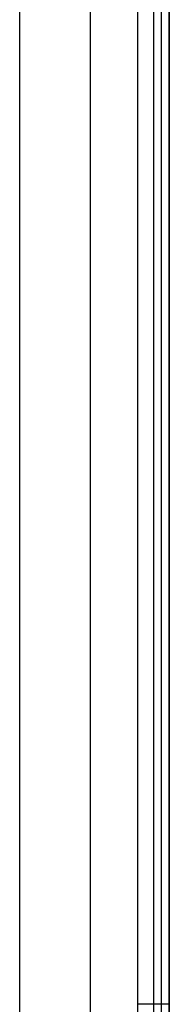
# Model space of a CAD drawing. Header units: millimetres. Extents: x -5 to 795, y 0 to 250.
# Tile 45 of 55: x 785.5 to 795, y 125 to 187.5. Entities that reach past the tile are written whole.
import ezdxf

# ---------------------------------------------------------------- set-up
doc = ezdxf.new("R2010")
doc.units = ezdxf.units.MM
doc.layers.add('Plant box - Two tier - Ferm Living', color=7, linetype='Continuous', true_color=0x000000)

msp = doc.modelspace()

# ---------------------------------------------------------------- linework, layer by layer
at = {"layer": 'Plant box - Two tier - Ferm Living'}
for p, q in [((795, 0, 680), (795, 250, 680)), ((795, 0, 715), (795, 250, 715)), ((793, 2.041, 682), (793, 247.959, 682)), ((793, 2.041, 750), (793, 247.959, 750)), ((793, 2.041, 715), (793, 247.959, 715)), ((794, 247.959, 750), (794, 2.041, 750)), ((795, 247.959, 750), (795, 2.041, 750)), ((794.992, 5.49, 164.093), (794.992, 244.51, 164.093)), ((794.992, 5.49, 166.093), (794.992, 244.51, 166.093)), ((794.992, 244.51, 165.093), (794.992, 5.49, 165.093)), ((785.5, 7.179, 159.5), (785.5, 242.823, 159.5)), ((794.5, 7.179, 159.5), (794.5, 242.818, 159.5)), ((790, 10, 164), (790, 240, 164)), ((790, 10, 155), (790, 240, 155)), ((795, 125, 750), (793, 125, 750))]:
    msp.add_line(p, q, dxfattribs=at)

doc.saveas('drawing.dxf')
